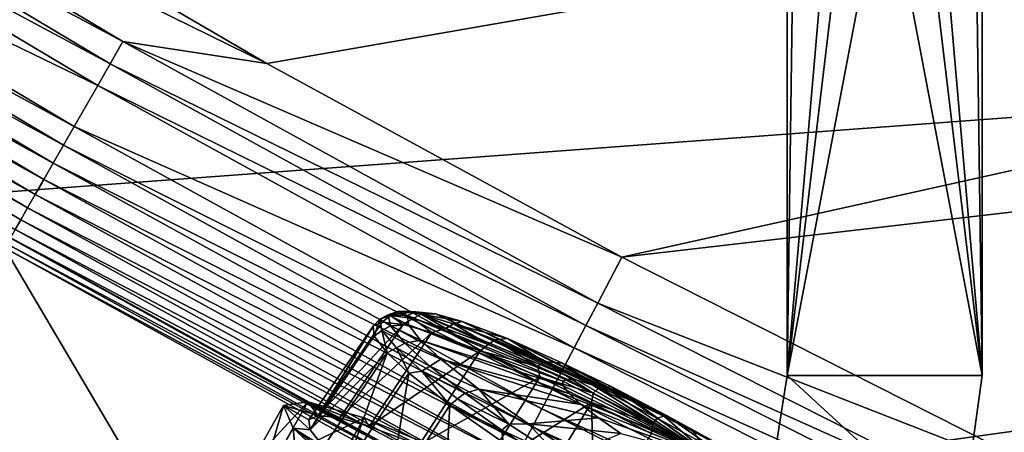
# Model space of a CAD drawing. Header units: metres. Extents: x -1501 to 0, y -1015 to 0.
# Tile 28 of 109: x -945 to -844, y -681 to -639. Entities that reach past the tile are written whole.
import ezdxf

# ---------------------------------------------------------------- set-up
doc = ezdxf.new("R2010")
doc.units = ezdxf.units.M

msp = doc.modelspace()

# ---------------------------------------------------------------- linework, layer by layer
at = {"layer": 'None'}
for points in [[(-344.939697, -543.6875, -403), (-962.287109, -618.693909, -403), (-919.637268, -643.513, -403)], [(-919.637268, -643.513, -403), (-883.227234, -663.339172, -403), (-344.939697, -543.6875, -403)], [(-883.227234, -663.339172, -403), (-367.318054, -603.682251, -403), (-344.939697, -543.6875, -403)], [(-883.227234, -663.339172, -403), (-833.802429, -688.34259, -403), (-367.318054, -603.682251, -403)], [(-352.068939, -612.611084, -406), (-953.535645, -657.19519, -406), (-1009.002441, -623.525391, -406)], [(-896.670044, -688.680969, -406), (-953.535645, -657.19519, -406), (-352.068939, -612.611084, -406)], [(-365.180939, -642.72583, -406), (-896.670044, -688.680969, -406), (-352.068939, -612.611084, -406)], [(-934.405334, -641.262634, -402.52005), (-982.141113, -612.802002, -402.52005), (-983.521606, -615.02887, -401.92572)], [(-934.405334, -641.262634, -402.52005), (-919.637268, -643.513, -403), (-982.141113, -612.802002, -402.52005)], [(-919.637268, -643.513, -403), (-962.287109, -618.693909, -403), (-982.141113, -612.802002, -402.52005)], [(-983.521606, -615.02887, -401.92572), (-984.868896, -617.202148, -401.100159), (-935.707886, -643.536011, -401.92572)], [(-935.707886, -643.536011, -401.92572), (-934.405334, -641.262634, -402.52005), (-983.521606, -615.02887, -401.92572)], [(-984.868896, -617.202148, -401.100159), (-987.416138, -621.310974, -398.780426), (-936.979065, -645.754639, -401.100159)], [(-984.868896, -617.202148, -401.100159), (-936.979065, -645.754639, -401.100159), (-935.707886, -643.536011, -401.92572)], [(-939.382446, -649.949219, -398.780426), (-987.416138, -621.310974, -398.780426), (-988.596924, -623.215698, -397.307617)], [(-987.416138, -621.310974, -398.780426), (-939.382446, -649.949219, -398.780426), (-936.979065, -645.754639, -401.100159)], [(-988.596924, -623.215698, -397.307617), (-989.703491, -625.000671, -395.641296), (-940.496582, -651.893677, -397.307617)], [(-940.496582, -651.893677, -397.307617), (-939.382446, -649.949219, -398.780426), (-988.596924, -623.215698, -397.307617)], [(-989.703491, -625.000671, -395.641296), (-990.726929, -626.651611, -393.793457), (-941.540649, -653.715942, -395.641296)], [(-989.703491, -625.000671, -395.641296), (-941.540649, -653.715942, -395.641296), (-940.496582, -651.893677, -397.307617)], [(-990.726929, -626.651611, -393.793457), (-991.659729, -628.15625, -391.779236), (-942.506348, -655.401306, -393.793457)], [(-990.726929, -626.651611, -393.793457), (-942.506348, -655.401306, -393.793457), (-941.540649, -653.715942, -395.641296)], [(-991.659729, -628.15625, -391.779236), (-992.49469, -629.503113, -389.61441), (-943.386475, -656.937378, -391.779236)], [(-991.659729, -628.15625, -391.779236), (-943.386475, -656.937378, -391.779236), (-942.506348, -655.401306, -393.793457)], [(-944.174255, -658.312378, -389.61441), (-992.49469, -629.503113, -389.61441), (-993.224609, -630.680542, -387.314758)], [(-992.49469, -629.503113, -389.61441), (-944.174255, -658.312378, -389.61441), (-943.386475, -656.937378, -391.779236)], [(-944.862976, -659.514343, -387.314758), (-993.224609, -630.680542, -387.314758), (-993.842834, -631.677795, -384.897552)], [(-944.862976, -659.514343, -387.314758), (-944.174255, -658.312378, -389.61441), (-993.224609, -630.680542, -387.314758)], [(-945.446289, -660.532471, -384.897552), (-944.862976, -659.514343, -387.314758), (-993.842834, -631.677795, -384.897552)], [(-885.714722, -668.052185, -402.52005), (-934.405334, -641.262634, -402.52005), (-935.707886, -643.536011, -401.92572)], [(-885.714722, -668.052185, -402.52005), (-883.227234, -663.339172, -403), (-934.405334, -641.262634, -402.52005)], [(-883.227234, -663.339172, -403), (-919.637268, -643.513, -403), (-934.405334, -641.262634, -402.52005)], [(-838.549561, -717.892029, -406), (-896.670044, -688.680969, -406), (-365.180939, -642.72583, -406)], [(-935.707886, -643.536011, -401.92572), (-936.979065, -645.754639, -401.100159), (-886.937805, -670.369263, -401.92572)], [(-886.937805, -670.369263, -401.92572), (-885.714722, -668.052185, -402.52005), (-935.707886, -643.536011, -401.92572)], [(-936.979065, -645.754639, -401.100159), (-939.382446, -649.949219, -398.780426), (-888.131348, -672.630554, -401.100159)], [(-936.979065, -645.754639, -401.100159), (-888.131348, -672.630554, -401.100159), (-886.937805, -670.369263, -401.92572)], [(-890.388062, -676.905884, -398.780426), (-939.382446, -649.949219, -398.780426), (-940.496582, -651.893677, -397.307617)], [(-939.382446, -649.949219, -398.780426), (-890.388062, -676.905884, -398.780426), (-888.131348, -672.630554, -401.100159)], [(-940.496582, -651.893677, -397.307617), (-941.540649, -653.715942, -395.641296), (-891.434143, -678.887756, -397.307617)], [(-891.434143, -678.887756, -397.307617), (-890.388062, -676.905884, -398.780426), (-940.496582, -651.893677, -397.307617)], [(-941.540649, -653.715942, -395.641296), (-942.506348, -655.401306, -393.793457), (-892.41449, -680.745117, -395.641296)], [(-941.540649, -653.715942, -395.641296), (-892.41449, -680.745117, -395.641296), (-891.434143, -678.887756, -397.307617)], [(-942.506348, -655.401306, -393.793457), (-943.386475, -656.937378, -391.779236), (-893.321228, -682.462891, -393.793457)], [(-942.506348, -655.401306, -393.793457), (-893.321228, -682.462891, -393.793457), (-892.41449, -680.745117, -395.641296)], [(-943.386475, -656.937378, -391.779236), (-944.174255, -658.312378, -389.61441), (-894.147644, -684.028564, -391.779236)], [(-943.386475, -656.937378, -391.779236), (-894.147644, -684.028564, -391.779236), (-893.321228, -682.462891, -393.793457)], [(-896.670044, -688.680969, -406), (-977.723938, -698.892883, -63), (-953.535645, -657.19519, -406)], [(-894.887329, -685.429932, -389.61441), (-944.174255, -658.312378, -389.61441), (-944.862976, -659.514343, -387.314758)], [(-944.174255, -658.312378, -389.61441), (-894.887329, -685.429932, -389.61441), (-894.147644, -684.028564, -391.779236)], [(-895.533997, -686.65509, -387.314758), (-944.862976, -659.514343, -387.314758), (-945.446289, -660.532471, -384.897552)], [(-895.533997, -686.65509, -387.314758), (-894.887329, -685.429932, -389.61441), (-944.862976, -659.514343, -387.314758)], [(-896.081726, -687.692749, -384.897552), (-945.446289, -660.532471, -384.897552), (-945.920166, -661.359497, -382.385681)], [(-896.081726, -687.692749, -384.897552), (-895.533997, -686.65509, -387.314758), (-945.446289, -660.532471, -384.897552)], [(-946.281006, -661.989258, -379.803467), (-946.530518, -662.412903, -377.175201), (-896.865479, -689.177612, -379.803467)], [(-896.526672, -688.535706, -382.385681), (-945.920166, -661.359497, -382.385681), (-946.281006, -661.989258, -379.803467)], [(-896.865479, -689.177612, -379.803467), (-896.526672, -688.535706, -382.385681), (-946.281006, -661.989258, -379.803467)], [(-896.526672, -688.535706, -382.385681), (-896.081726, -687.692749, -384.897552), (-945.920166, -661.359497, -382.385681)], [(-946.530518, -662.412903, -377.175201), (-897.094727, -689.612, -377.175201), (-896.865479, -689.177612, -379.803467)], [(-946.530518, -662.412903, -377.175201), (-945.082764, -714.364563, -60), (-902.407471, -737.109253, -60)], [(-946.530518, -662.412903, -377.175201), (-902.407471, -737.109253, -60), (-897.094727, -689.612, -377.175201)], [(-833.802429, -688.34259, -403), (-883.227234, -663.339172, -403), (-885.714722, -668.052185, -402.52005)], [(-836.125061, -693.138428, -402.52005), (-885.714722, -668.052185, -402.52005), (-886.937805, -670.369263, -401.92572)], [(-836.125061, -693.138428, -402.52005), (-833.802429, -688.34259, -403), (-885.714722, -668.052185, -402.52005)], [(-886.937805, -670.369263, -401.92572), (-888.131348, -672.630554, -401.100159), (-837.267151, -695.496521, -401.92572)], [(-837.267151, -695.496521, -401.92572), (-836.125061, -693.138428, -402.52005), (-886.937805, -670.369263, -401.92572)], [(-888.131348, -672.630554, -401.100159), (-890.388062, -676.905884, -398.780426), (-838.381714, -697.797791, -401.100159)], [(-888.131348, -672.630554, -401.100159), (-838.381714, -697.797791, -401.100159), (-837.267151, -695.496521, -401.92572)], [(-840.488953, -702.148682, -398.780426), (-890.388062, -676.905884, -398.780426), (-891.434143, -678.887756, -397.307617)], [(-890.388062, -676.905884, -398.780426), (-840.488953, -702.148682, -398.780426), (-838.381714, -697.797791, -401.100159)], [(-891.434143, -678.887756, -397.307617), (-892.41449, -680.745117, -395.641296), (-841.46582, -704.165649, -397.307617)], [(-841.46582, -704.165649, -397.307617), (-840.488953, -702.148682, -398.780426), (-891.434143, -678.887756, -397.307617)], [(-892.41449, -680.745117, -395.641296), (-893.321228, -682.462891, -393.793457), (-842.381287, -706.055786, -395.641296)], [(-892.41449, -680.745117, -395.641296), (-842.381287, -706.055786, -395.641296), (-841.46582, -704.165649, -397.307617)]]:
    msp.add_3dface(points, dxfattribs=at)
at = {"layer": 'None01'}
for points in [[(-866.291931, -79.783813, -410), (-866.291931, -675.469116, -410), (-861.290222, -313.000092, -410)], [(-866.291931, -79.783813, -410), (-866.291931, -79.783813, -430), (-866.291931, -675.469116, -410)], [(-866.291931, -79.783813, -430), (-866.291931, -675.469116, -430), (-866.291931, -675.469116, -410)], [(-866.291931, -79.783813, -430), (-861.290222, -313.000092, -430), (-866.291931, -675.469116, -430)], [(-846.291931, -79.783813, -410), (-851.290222, -313.000092, -410), (-846.291931, -675.469116, -410)], [(-846.291931, -675.469116, -430), (-851.290222, -313.000092, -430), (-846.291931, -79.783813, -430)], [(-846.291931, -79.783813, -410), (-846.291931, -675.469116, -410), (-846.291931, -79.783813, -430)], [(-846.291931, -675.469116, -410), (-846.291931, -675.469116, -430), (-846.291931, -79.783813, -430)], [(-1404.711548, -104.637085, -410), (-953.507996, -712.491272, -410), (-937.769287, -700.150574, -410)], [(-937.769287, -700.150574, -410), (-937.769287, -700.150574, -430), (-1404.711548, -104.637085, -410)], [(-937.769287, -700.150574, -430), (-1404.711548, -104.637085, -430), (-1404.711548, -104.637085, -410)], [(-1404.711548, -104.637085, -430), (-937.769287, -700.150574, -430), (-953.507996, -712.491272, -430)], [(-861.290222, -313.000092, -410), (-866.291931, -675.469116, -410), (-861.290222, -618.000122, -410)], [(-861.290222, -313.000092, -430), (-861.290222, -618.000122, -430), (-866.291931, -675.469116, -430)], [(-851.290222, -313.000092, -410), (-851.290222, -618.000122, -410), (-846.291931, -675.469116, -410)], [(-851.290222, -618.000122, -430), (-851.290222, -313.000092, -430), (-846.291931, -675.469116, -430)], [(-866.291931, -675.469116, -410), (-859.825745, -621.535645, -410), (-861.290222, -618.000122, -410)], [(-866.291931, -675.469116, -430), (-861.290222, -618.000122, -430), (-859.825745, -621.535645, -430)], [(-846.291931, -675.469116, -410), (-851.290222, -618.000122, -410), (-852.754639, -621.535645, -410)], [(-852.754639, -621.535645, -430), (-851.290222, -618.000122, -430), (-846.291931, -675.469116, -430)], [(-856.290222, -623.000122, -410), (-859.825745, -621.535645, -410), (-866.291931, -675.469116, -410)], [(-859.825745, -621.535645, -430), (-856.290222, -623.000122, -430), (-866.291931, -675.469116, -430)], [(-846.291931, -675.469116, -410), (-852.754639, -621.535645, -410), (-856.290222, -623.000122, -410)], [(-846.291931, -675.469116, -430), (-856.290222, -623.000122, -430), (-852.754639, -621.535645, -430)], [(-866.291931, -675.469116, -410), (-846.291931, -675.469116, -410), (-856.290222, -623.000122, -410)], [(-866.291931, -675.469116, -430), (-856.290222, -623.000122, -430), (-846.291931, -675.469116, -430)], [(-868.19342, -687.655396, -410), (-848.549316, -691.772339, -410), (-866.291931, -675.469116, -410)], [(-868.19342, -687.655396, -410), (-866.291931, -675.469116, -410), (-868.19342, -687.655396, -430)], [(-866.291931, -675.469116, -410), (-866.291931, -675.469116, -430), (-868.19342, -687.655396, -430)], [(-868.19342, -687.655396, -430), (-866.291931, -675.469116, -430), (-848.549316, -691.772339, -430)], [(-848.549316, -691.772339, -410), (-846.291931, -675.469116, -410), (-866.291931, -675.469116, -410)], [(-848.549316, -691.772339, -430), (-866.291931, -675.469116, -430), (-846.291931, -675.469116, -430)], [(-846.291931, -675.469116, -410), (-848.549316, -691.772339, -410), (-846.291931, -675.469116, -430)], [(-848.549316, -691.772339, -410), (-848.549316, -691.772339, -430), (-846.291931, -675.469116, -430)]]:
    msp.add_3dface(points, dxfattribs=at)
at = {"layer": 'None01234'}
for points in [[(-906.106628, -668.878052, -326.533325), (-907.183289, -669.26825, -319.460297), (-904.351318, -668.94574, -325.570313)], [(-906.106628, -668.878052, -326.533325), (-906.972656, -669.317871, -326.741699), (-907.183289, -669.26825, -319.460297)], [(-904.351318, -668.94574, -325.570313), (-907.183289, -669.26825, -319.460297), (-905.227356, -669.328918, -319.348907)], [(-904.660767, -669.647339, -333.64743), (-906.972656, -669.317871, -326.741699), (-906.106628, -668.878052, -326.533325)], [(-903.829346, -669.202576, -333.335663), (-906.106628, -668.878052, -326.533325), (-902.361816, -669.169983, -331.933563)], [(-902.361816, -669.169983, -331.933563), (-906.106628, -668.878052, -326.533325), (-904.351318, -668.94574, -325.570313)], [(-903.829346, -669.202576, -333.335663), (-904.660767, -669.647339, -333.64743), (-906.106628, -668.878052, -326.533325)], [(-904.351318, -668.94574, -325.570313), (-905.227356, -669.328918, -319.348907), (-888.866211, -675.862366, -322.228302)], [(-901.273987, -670.659912, -340.003632), (-904.660767, -669.647339, -333.64743), (-903.829346, -669.202576, -333.335663)], [(-902.361816, -669.169983, -331.933563), (-904.351318, -668.94574, -325.570313), (-887.868469, -675.974792, -325.419434)], [(-904.351318, -668.94574, -325.570313), (-888.866211, -675.862366, -322.228302), (-887.868469, -675.974792, -325.419434)], [(-899.616821, -669.946594, -337.398041), (-903.829346, -669.202576, -333.335663), (-902.361816, -669.169983, -331.933563)], [(-900.493286, -670.199951, -339.59668), (-903.829346, -669.202576, -333.335663), (-899.616821, -669.946594, -337.398041)], [(-900.493286, -670.199951, -339.59668), (-901.273987, -670.659912, -340.003632), (-903.829346, -669.202576, -333.335663)], [(-899.616821, -669.946594, -337.398041), (-902.361816, -669.169983, -331.933563), (-886.286987, -676.433105, -328.490265)], [(-902.361816, -669.169983, -331.933563), (-887.868469, -675.974792, -325.419434), (-886.286987, -676.433105, -328.490265)], [(-905.675415, -670.252747, -333.188538), (-914.358826, -679.587708, -327.96347), (-907.811218, -670.012024, -326.35733)], [(-914.358826, -679.587708, -327.96347), (-908.751648, -670.423401, -319.678406), (-907.811218, -670.012024, -326.35733)], [(-907.811218, -670.012024, -326.35733), (-908.751648, -670.423401, -319.678406), (-908.065674, -669.713989, -319.561188)], [(-908.065674, -669.713989, -319.561188), (-908.751648, -670.423401, -319.678406), (-908.616333, -671.440918, -312.999481)], [(-908.065674, -669.713989, -319.561188), (-908.616333, -671.440918, -312.999481), (-907.838318, -670.854126, -312.380646)], [(-906.972656, -669.317871, -326.741699), (-908.065674, -669.713989, -319.561188), (-907.183289, -669.26825, -319.460297)], [(-907.183289, -669.26825, -319.460297), (-908.065674, -669.713989, -319.561188), (-906.95929, -670.391296, -312.387299)], [(-906.972656, -669.317871, -326.741699), (-907.811218, -670.012024, -326.35733), (-908.065674, -669.713989, -319.561188)], [(-908.065674, -669.713989, -319.561188), (-907.838318, -670.854126, -312.380646), (-906.95929, -670.391296, -312.387299)], [(-905.675415, -670.252747, -333.188538), (-907.811218, -670.012024, -326.35733), (-906.972656, -669.317871, -326.741699)], [(-907.183289, -669.26825, -319.460297), (-905.101318, -670.276794, -313.127502), (-905.227356, -669.328918, -319.348907)], [(-906.95929, -670.391296, -312.387299), (-905.101318, -670.276794, -313.127502), (-907.183289, -669.26825, -319.460297)], [(-904.660767, -669.647339, -333.64743), (-905.675415, -670.252747, -333.188538), (-906.972656, -669.317871, -326.741699)], [(-902.729675, -671.08606, -339.052948), (-905.675415, -670.252747, -333.188538), (-904.660767, -669.647339, -333.64743)], [(-905.227356, -669.328918, -319.348907), (-889.305481, -676.054504, -319.108643), (-888.866211, -675.862366, -322.228302)], [(-905.227356, -669.328918, -319.348907), (-905.101318, -670.276794, -313.127502), (-889.305481, -676.054504, -319.108643)], [(-901.273987, -670.659912, -340.003632), (-902.729675, -671.08606, -339.052948), (-904.660767, -669.647339, -333.64743)], [(-896.956299, -672.313171, -345.535522), (-901.273987, -670.659912, -340.003632), (-900.493286, -670.199951, -339.59668)], [(-894.980469, -671.695618, -343.524475), (-900.493286, -670.199951, -339.59668), (-899.616821, -669.946594, -337.398041)], [(-896.240173, -671.828491, -345.045746), (-900.493286, -670.199951, -339.59668), (-894.980469, -671.695618, -343.524475)], [(-896.956299, -672.313171, -345.535522), (-900.493286, -670.199951, -339.59668), (-896.240173, -671.828491, -345.045746)], [(-894.980469, -671.695618, -343.524475), (-899.616821, -669.946594, -337.398041), (-884.167114, -677.241272, -331.231598)], [(-899.616821, -669.946594, -337.398041), (-886.286987, -676.433105, -328.490265), (-884.167114, -677.241272, -331.231598)], [(-914.358826, -679.587708, -327.96347), (-915.325256, -680.010437, -321.100189), (-908.751648, -670.423401, -319.678406)], [(-915.325256, -680.010437, -321.100189), (-915.186218, -681.056091, -314.236908), (-908.751648, -670.423401, -319.678406)], [(-908.751648, -670.423401, -319.678406), (-915.186218, -681.056091, -314.236908), (-908.616333, -671.440918, -312.999481)], [(-912.164124, -679.835083, -334.983215), (-914.358826, -679.587708, -327.96347), (-905.675415, -670.252747, -333.188538)], [(-902.729675, -671.08606, -339.052948), (-912.164124, -679.835083, -334.983215), (-905.675415, -670.252747, -333.188538)], [(-909.137512, -680.691284, -341.008759), (-912.164124, -679.835083, -334.983215), (-902.729675, -671.08606, -339.052948)], [(-897.751221, -672.964111, -345.631836), (-909.137512, -680.691284, -341.008759), (-902.729675, -671.08606, -339.052948)], [(-908.616333, -671.440918, -312.999481), (-907.304077, -673.143127, -306.168274), (-907.838318, -670.854126, -312.380646)], [(-906.95929, -670.391296, -312.387299), (-907.838318, -670.854126, -312.380646), (-905.502075, -672.171082, -305.584961)], [(-907.838318, -670.854126, -312.380646), (-907.304077, -673.143127, -306.168274), (-906.358887, -672.661011, -305.474915)], [(-907.838318, -670.854126, -312.380646), (-906.358887, -672.661011, -305.474915), (-905.502075, -672.171082, -305.584961)], [(-903.878967, -671.862366, -306.764252), (-905.101318, -670.276794, -313.127502), (-906.95929, -670.391296, -312.387299)], [(-905.502075, -672.171082, -305.584961), (-903.878967, -671.862366, -306.764252), (-906.95929, -670.391296, -312.387299)], [(-905.101318, -670.276794, -313.127502), (-889.242249, -676.529785, -315.988983), (-889.305481, -676.054504, -319.108643)], [(-905.101318, -670.276794, -313.127502), (-903.878967, -671.862366, -306.764252), (-889.242249, -676.529785, -315.988983)], [(-897.751221, -672.964111, -345.631836), (-902.729675, -671.08606, -339.052948), (-901.273987, -670.659912, -340.003632)], [(-896.956299, -672.313171, -345.535522), (-897.751221, -672.964111, -345.631836), (-901.273987, -670.659912, -340.003632)], [(-915.186218, -681.056091, -314.236908), (-907.304077, -673.143127, -306.168274), (-908.616333, -671.440918, -312.999481)], [(-905.502075, -672.171082, -305.584961), (-906.358887, -672.661011, -305.474915), (-902.920715, -674.507996, -299.323914)], [(-901.792664, -673.808044, -301.299744), (-903.878967, -671.862366, -306.764252), (-905.502075, -672.171082, -305.584961)], [(-902.920715, -674.507996, -299.323914), (-901.792664, -673.808044, -301.299744), (-905.502075, -672.171082, -305.584961)], [(-903.878967, -671.862366, -306.764252), (-888.629272, -677.324951, -312.797852), (-889.242249, -676.529785, -315.988983)], [(-903.878967, -671.862366, -306.764252), (-901.792664, -673.808044, -301.299744), (-888.629272, -677.324951, -312.797852)], [(-891.859924, -674.555115, -350.003632), (-896.956299, -672.313171, -345.535522), (-896.240173, -671.828491, -345.045746)], [(-891.220154, -674.036865, -349.44696), (-896.240173, -671.828491, -345.045746), (-894.980469, -671.695618, -343.524475)], [(-891.859924, -674.555115, -350.003632), (-896.240173, -671.828491, -345.045746), (-891.220154, -674.036865, -349.44696)], [(-891.220154, -674.036865, -349.44696), (-894.980469, -671.695618, -343.524475), (-889.309937, -674.205688, -348.385864)], [(-889.309937, -674.205688, -348.385864), (-894.980469, -671.695618, -343.524475), (-881.626648, -678.358887, -333.458466)], [(-894.980469, -671.695618, -343.524475), (-884.167114, -677.241272, -331.231598), (-881.626648, -678.358887, -333.458466)], [(-915.186218, -681.056091, -314.236908), (-913.837769, -682.805237, -307.217163), (-907.304077, -673.143127, -306.168274)], [(-913.837769, -682.805237, -307.217163), (-911.537537, -684.950562, -301.191589), (-907.304077, -673.143127, -306.168274)], [(-907.304077, -673.143127, -306.168274), (-911.537537, -684.950562, -301.191589), (-905.065308, -675.23114, -300.303864)], [(-904.021179, -682.621277, -347.769958), (-909.137512, -680.691284, -341.008759), (-897.751221, -672.964111, -345.631836)], [(-907.304077, -673.143127, -306.168274), (-905.065308, -675.23114, -300.303864), (-906.358887, -672.661011, -305.474915)], [(-906.358887, -672.661011, -305.474915), (-905.065308, -675.23114, -300.303864), (-903.738342, -675.033386, -299.118713)], [(-906.358887, -672.661011, -305.474915), (-903.738342, -675.033386, -299.118713), (-902.920715, -674.507996, -299.323914)], [(-891.661926, -675.659607, -350.851929), (-904.021179, -682.621277, -347.769958), (-897.751221, -672.964111, -345.631836)], [(-897.751221, -672.964111, -345.631836), (-896.956299, -672.313171, -345.535522), (-891.859924, -674.555115, -350.003632)], [(-891.661926, -675.659607, -350.851929), (-897.751221, -672.964111, -345.631836), (-891.859924, -674.555115, -350.003632)], [(-897.894836, -676.867798, -295.17334), (-901.792664, -673.808044, -301.299744), (-902.920715, -674.507996, -299.323914)], [(-901.792664, -673.808044, -301.299744), (-887.417969, -678.440247, -309.72702), (-888.629272, -677.324951, -312.797852)], [(-901.792664, -673.808044, -301.299744), (-897.894836, -676.867798, -295.17334), (-887.417969, -678.440247, -309.72702)], [(-886.166687, -677.299316, -353.294403), (-891.859924, -674.555115, -350.003632), (-891.220154, -674.036865, -349.44696)], [(-886.166687, -677.299316, -353.294403), (-891.220154, -674.036865, -349.44696), (-885.612183, -676.73999, -352.688446)], [(-885.612183, -676.73999, -352.688446), (-891.220154, -674.036865, -349.44696), (-889.309937, -674.205688, -348.385864)], [(-885.612183, -676.73999, -352.688446), (-889.309937, -674.205688, -348.385864), (-884.347534, -676.613953, -351.137939)], [(-884.347534, -676.613953, -351.137939), (-889.309937, -674.205688, -348.385864), (-878.835327, -679.70752, -335.049347)], [(-889.309937, -674.205688, -348.385864), (-881.626648, -678.358887, -333.458466), (-878.835327, -679.70752, -335.049347)], [(-911.537537, -684.950562, -301.191589), (-907.236267, -688.327087, -294.43042), (-905.065308, -675.23114, -300.303864)], [(-905.065308, -675.23114, -300.303864), (-907.236267, -688.327087, -294.43042), (-900.879944, -678.516663, -293.724976)], [(-905.065308, -675.23114, -300.303864), (-900.879944, -678.516663, -293.724976), (-903.738342, -675.033386, -299.118713)], [(-902.920715, -674.507996, -299.323914), (-903.738342, -675.033386, -299.118713), (-899.324585, -677.302307, -293.874878)], [(-903.738342, -675.033386, -299.118713), (-900.879944, -678.516663, -293.724976), (-900.087524, -677.870178, -293.586853)], [(-899.324585, -677.302307, -293.874878), (-903.738342, -675.033386, -299.118713), (-900.087524, -677.870178, -293.586853)], [(-899.324585, -677.302307, -293.874878), (-897.894836, -676.867798, -295.17334), (-902.920715, -674.507996, -299.323914)], [(-891.661926, -675.659607, -350.851929), (-891.859924, -674.555115, -350.003632), (-886.166687, -677.299316, -353.294403)], [(-897.763184, -685.391479, -353.134552), (-904.021179, -682.621277, -347.769958), (-891.661926, -675.659607, -350.851929)], [(-886.336365, -678.244141, -353.805176), (-897.763184, -685.391479, -353.134552), (-891.661926, -675.659607, -350.851929)], [(-886.336365, -678.244141, -353.805176), (-891.661926, -675.659607, -350.851929), (-886.166687, -677.299316, -353.294403)], [(-888.866211, -675.862366, -322.228302), (-889.305481, -676.054504, -319.108643), (-873.935974, -683.964661, -319.028412)], [(-889.305481, -676.054504, -319.108643), (-889.242249, -676.529785, -315.988983), (-873.935974, -683.964661, -319.028412)], [(-887.868469, -675.974792, -325.419434), (-888.866211, -675.862366, -322.228302), (-873.935974, -683.964661, -319.028412)], [(-886.286987, -676.433105, -328.490265), (-887.868469, -675.974792, -325.419434), (-873.935974, -683.964661, -319.028412)], [(-894.835083, -680.452332, -289.473663), (-899.324585, -677.302307, -293.874878), (-900.087524, -677.870178, -293.586853)], [(-897.894836, -676.867798, -295.17334), (-899.324585, -677.302307, -293.874878), (-894.835083, -680.452332, -289.473663)], [(-892.810364, -680.417908, -290.311951), (-897.894836, -676.867798, -295.17334), (-894.835083, -680.452332, -289.473663)], [(-897.894836, -676.867798, -295.17334), (-885.62854, -679.8349, -306.985687), (-887.417969, -678.440247, -309.72702)], [(-897.894836, -676.867798, -295.17334), (-892.810364, -680.417908, -290.311951), (-885.62854, -679.8349, -306.985687)], [(-889.242249, -676.529785, -315.988983), (-888.629272, -677.324951, -312.797852), (-873.935974, -683.964661, -319.028412)], [(-886.336365, -678.244141, -353.805176), (-886.166687, -677.299316, -353.294403), (-880.081177, -680.442261, -355.32428)], [(-884.167114, -677.241272, -331.231598), (-886.286987, -676.433105, -328.490265), (-873.935974, -683.964661, -319.028412)], [(-880.081177, -680.442261, -355.32428), (-886.166687, -677.299316, -353.294403), (-885.612183, -676.73999, -352.688446)], [(-879.617798, -679.835876, -354.687927), (-885.612183, -676.73999, -352.688446), (-884.347534, -676.613953, -351.137939)], [(-880.081177, -680.442261, -355.32428), (-885.612183, -676.73999, -352.688446), (-879.617798, -679.835876, -354.687927)], [(-884.347534, -676.613953, -351.137939), (-878.651917, -679.565491, -352.967499), (-879.617798, -679.835876, -354.687927)], [(-878.651917, -679.565491, -352.967499), (-884.347534, -676.613953, -351.137939), (-875.978943, -681.187683, -335.966888)], [(-884.347534, -676.613953, -351.137939), (-878.835327, -679.70752, -335.049347), (-875.978943, -681.187683, -335.966888)], [(-881.626648, -678.358887, -333.458466), (-884.167114, -677.241272, -331.231598), (-873.935974, -683.964661, -319.028412)], [(-917.938904, -678.53772, -321.100189), (-915.432678, -678.177612, -333.675446), (-921.349609, -684.590759, -321.953278)], [(-915.432678, -678.177612, -333.675446), (-918.843384, -684.230652, -334.528534), (-921.349609, -684.590759, -321.953278)], [(-915.432678, -678.177612, -333.675446), (-909.675293, -679.822998, -345.019745), (-918.843384, -684.230652, -334.528534)], [(-915.432678, -678.177612, -333.675446), (-917.938904, -678.53772, -321.100189), (-914.358826, -679.587708, -327.96347)], [(-909.675293, -679.822998, -345.019745), (-915.432678, -678.177612, -333.675446), (-909.137512, -680.691284, -341.008759)], [(-909.137512, -680.691284, -341.008759), (-915.432678, -678.177612, -333.675446), (-912.164124, -679.835083, -334.983215)], [(-915.432678, -678.177612, -333.675446), (-914.358826, -679.587708, -327.96347), (-912.164124, -679.835083, -334.983215)], [(-900.879944, -678.516663, -293.724976), (-895.529785, -681.068054, -289.118744), (-900.087524, -677.870178, -293.586853)], [(-900.087524, -677.870178, -293.586853), (-895.529785, -681.068054, -289.118744), (-894.835083, -680.452332, -289.473663)], [(-886.336365, -678.244141, -353.805176), (-892.291321, -688.047058, -356.168884), (-897.763184, -685.391479, -353.134552)], [(-886.007996, -691.303101, -358.187225), (-892.291321, -688.047058, -356.168884), (-886.336365, -678.244141, -353.805176)], [(-888.629272, -677.324951, -312.797852), (-887.417969, -678.440247, -309.72702), (-873.935974, -683.964661, -319.028412)], [(-880.221863, -681.41272, -355.769318), (-886.336365, -678.244141, -353.805176), (-880.081177, -680.442261, -355.32428)], [(-880.221863, -681.41272, -355.769318), (-886.007996, -691.303101, -358.187225), (-886.336365, -678.244141, -353.805176)], [(-921.349609, -684.590759, -321.953278), (-920.359375, -686.921082, -309.378021), (-917.938904, -678.53772, -321.100189)], [(-920.359375, -686.921082, -309.378021), (-916.948669, -680.868042, -308.524933), (-917.938904, -678.53772, -321.100189)], [(-916.948669, -680.868042, -308.524933), (-915.186218, -681.056091, -314.236908), (-917.938904, -678.53772, -321.100189)], [(-915.186218, -681.056091, -314.236908), (-915.325256, -680.010437, -321.100189), (-917.938904, -678.53772, -321.100189)], [(-917.938904, -678.53772, -321.100189), (-915.325256, -680.010437, -321.100189), (-914.358826, -679.587708, -327.96347)], [(-907.236267, -688.327087, -294.43042), (-901.624939, -692.244995, -289.065796), (-900.879944, -678.516663, -293.724976)], [(-900.879944, -678.516663, -293.724976), (-901.624939, -692.244995, -289.065796), (-895.419922, -682.328918, -288.504913)], [(-900.879944, -678.516663, -293.724976), (-895.419922, -682.328918, -288.504913), (-895.529785, -681.068054, -289.118744)], [(-887.417969, -678.440247, -309.72702), (-885.62854, -679.8349, -306.985687), (-873.935974, -683.964661, -319.028412)], [(-878.835327, -679.70752, -335.049347), (-881.626648, -678.358887, -333.458466), (-873.935974, -683.964661, -319.028412)], [(-909.675293, -679.822998, -345.019745), (-913.085999, -685.875977, -345.872833), (-918.843384, -684.230652, -334.528534)], [(-909.675293, -679.822998, -345.019745), (-901.230286, -683.312683, -354.022644), (-913.085999, -685.875977, -345.872833)], [(-901.230286, -683.312683, -354.022644), (-909.675293, -679.822998, -345.019745), (-904.021179, -682.621277, -347.769958)], [(-904.021179, -682.621277, -347.769958), (-909.675293, -679.822998, -345.019745), (-909.137512, -680.691284, -341.008759)], [(-892.810364, -680.417908, -290.311951), (-883.356506, -681.428955, -304.75882), (-885.62854, -679.8349, -306.985687)], [(-885.62854, -679.8349, -306.985687), (-883.356506, -681.428955, -304.75882), (-873.935974, -683.964661, -319.028412)], [(-873.868652, -683.845154, -356.017334), (-880.081177, -680.442261, -355.32428), (-879.617798, -679.835876, -354.687927)], [(-878.651917, -679.565491, -352.967499), (-873.498291, -683.187805, -355.370636), (-879.617798, -679.835876, -354.687927)], [(-879.617798, -679.835876, -354.687927), (-873.498291, -683.187805, -355.370636), (-873.868652, -683.845154, -356.017334)], [(-875.978943, -681.187683, -335.966888), (-878.835327, -679.70752, -335.049347), (-873.935974, -683.964661, -319.028412)], [(-878.651917, -679.565491, -352.967499), (-873.156616, -682.581482, -353.53833), (-873.498291, -683.187805, -355.370636)], [(-873.156616, -682.581482, -353.53833), (-878.651917, -679.565491, -352.967499), (-873.22345, -682.700012, -336.253113)], [(-878.651917, -679.565491, -352.967499), (-875.978943, -681.187683, -335.966888), (-873.22345, -682.700012, -336.253113)], [(-920.359375, -686.921082, -309.378021), (-915.969543, -690.993408, -298.033691), (-916.948669, -680.868042, -308.524933)], [(-911.537537, -684.950562, -301.191589), (-913.837769, -682.805237, -307.217163), (-916.948669, -680.868042, -308.524933)], [(-913.837769, -682.805237, -307.217163), (-915.186218, -681.056091, -314.236908), (-916.948669, -680.868042, -308.524933)], [(-916.948669, -680.868042, -308.524933), (-912.558838, -684.940369, -297.180603), (-911.537537, -684.950562, -301.191589)], [(-915.969543, -690.993408, -298.033691), (-912.558838, -684.940369, -297.180603), (-916.948669, -680.868042, -308.524933)], [(-895.529785, -681.068054, -289.118744), (-889.617859, -683.848877, -286.232147), (-894.835083, -680.452332, -289.473663)], [(-895.419922, -682.328918, -288.504913), (-890.233276, -684.516296, -285.827972), (-895.529785, -681.068054, -289.118744)], [(-895.529785, -681.068054, -289.118744), (-890.233276, -684.516296, -285.827972), (-889.617859, -683.848877, -286.232147)], [(-894.835083, -680.452332, -289.473663), (-889.617859, -683.848877, -286.232147), (-892.810364, -680.417908, -290.311951)], [(-889.617859, -683.848877, -286.232147), (-888.179749, -683.415039, -287.559875), (-892.810364, -680.417908, -290.311951)], [(-892.810364, -680.417908, -290.311951), (-888.179749, -683.415039, -287.559875), (-883.356506, -681.428955, -304.75882)], [(-880.221863, -681.41272, -355.769318), (-880.081177, -680.442261, -355.32428), (-873.868652, -683.845154, -356.017334)], [(-873.22345, -682.700012, -336.253113), (-875.978943, -681.187683, -335.966888), (-873.935974, -683.964661, -319.028412)]]:
    msp.add_3dface(points, dxfattribs=at)

doc.saveas('drawing.dxf')
